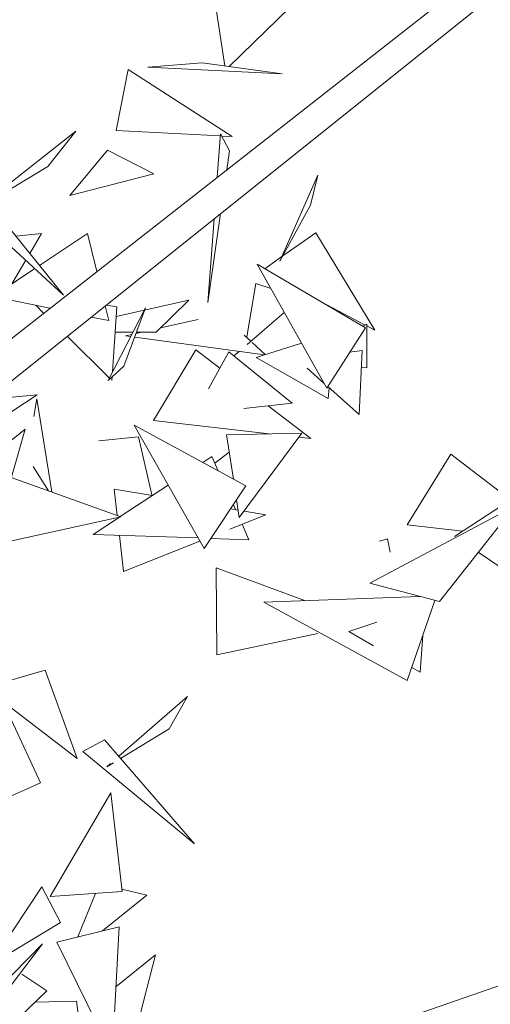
# Model space of a CAD drawing. Header units: metres. Extents: x -14.5 to 13.1, y -18.9 to 3.3.
# Tile 199 of 216: x 12.146 to 12.261, y 2.342 to 2.582. Entities that reach past the tile are written whole.
import ezdxf

# ---------------------------------------------------------------- set-up
doc = ezdxf.new("R2010")
doc.units = ezdxf.units.M
doc.layers.add('G-IMPT', color=7, linetype='Continuous', lineweight=5)
doc.layers.add('L-PLNT', color=7, linetype='Continuous', lineweight=5, true_color=0x005900)

# ---------------------------------------------------------------- blocks, each defined once
blk = doc.blocks.new('ÁRVORES ORNAMENTAIS - Pequeno e Médio Porte - Ipê-roxo-2940656-CORTE_CALÇADA')
at = {"layer": 'G-IMPT', "color": 253, "true_color": 0xaaaaaa}
for p, q in [((8.5157, 2.57024), (8.5108, 2.60195)), ((8.44278, 2.48752), (8.5733, 2.58967)), ((8.458, 2.48898), (8.57797, 2.58485)), ((8.51678, 2.57009), (8.53161, 2.58453)), ((8.48921, 2.55451), (8.49211, 2.56937)), ((8.49211, 2.56937), (8.51745, 2.55302)), ((8.5102, 2.57099), (8.49689, 2.56994)), ((8.49689, 2.56994), (8.52967, 2.56833)), ((8.5102, 2.57099), (8.52967, 2.56833)), ((8.45604, 2.53593), (8.47941, 2.55434)), ((8.47941, 2.55434), (8.47252, 2.54575)), ((8.48921, 2.55451), (8.51456, 2.55317)), ((8.5146, 2.55371), (8.51382, 2.54311)), ((8.5146, 2.55371), (8.51683, 2.54952)), ((8.51489, 2.55316), (8.51745, 2.55302)), ((8.47792, 2.53864), (8.48712, 2.54971)), ((8.49837, 2.54396), (8.48712, 2.54971)), ((8.51683, 2.54952), (8.51618, 2.54496)), ((8.45659, 2.5361), (8.47252, 2.54575)), ((8.47792, 2.53864), (8.49837, 2.54396)), ((8.52911, 2.52264), (8.53831, 2.54364)), ((8.53657, 2.53631), (8.53831, 2.54364)), ((8.45834, 2.53665), (8.47641, 2.51443)), ((8.52911, 2.52264), (8.53657, 2.53631)), ((8.47641, 2.51443), (8.45376, 2.53521)), ((8.51466, 2.53426), (8.51158, 2.5126)), ((8.51308, 2.53299), (8.51158, 2.5126)), ((8.47104, 2.52944), (8.46477, 2.52874)), ((8.47104, 2.52944), (8.46816, 2.52457)), ((8.48219, 2.52941), (8.47054, 2.52165)), ((8.48219, 2.52941), (8.48447, 2.52014)), ((8.52982, 2.52394), (8.53782, 2.52959)), ((8.53782, 2.52959), (8.55227, 2.50585)), ((8.52542, 2.52084), (8.52961, 2.5238)), ((8.46717, 2.5229), (8.46377, 2.51714)), ((8.54996, 2.50643), (8.52359, 2.52191)), ((8.54052, 2.49177), (8.52359, 2.52191)), ((8.46938, 2.52088), (8.45921, 2.51411)), ((8.52322, 2.51721), (8.52104, 2.50426)), ((8.52322, 2.51721), (8.5269, 2.51602)), ((8.47304, 2.5112), (8.45921, 2.51411)), ((8.47154, 2.51003), (8.46963, 2.51192)), ((8.48652, 2.51177), (8.48741, 2.50818)), ((8.48934, 2.51152), (8.48672, 2.51193)), ((8.5069, 2.51315), (8.48919, 2.50918)), ((8.49896, 2.50535), (8.5069, 2.51315)), ((8.53934, 2.51267), (8.54986, 2.50712)), ((8.49637, 2.51127), (8.48725, 2.49363)), ((8.48934, 2.51152), (8.48832, 2.49571)), ((8.49107, 2.49706), (8.49637, 2.51127)), ((8.53018, 2.51017), (8.52109, 2.50236)), ((8.54183, 2.51121), (8.54256, 2.51097)), ((8.48741, 2.50818), (8.48314, 2.50907)), ((8.50919, 2.50847), (8.50003, 2.50641)), ((8.54929, 2.50683), (8.55031, 2.50736)), ((8.55031, 2.50736), (8.55026, 2.4967)), ((8.55031, 2.50689), (8.55227, 2.50585)), ((8.48755, 2.49421), (8.47726, 2.50437)), ((8.49332, 2.50538), (8.48894, 2.5054)), ((8.49304, 2.50484), (8.49146, 2.50448)), ((8.49277, 2.50431), (8.49146, 2.50448)), ((8.4954, 2.50537), (8.49406, 2.50507)), ((8.49896, 2.50535), (8.49417, 2.50537)), ((8.52201, 2.50315), (8.5204, 2.50462)), ((8.54996, 2.50643), (8.54052, 2.49177)), ((8.52534, 2.49986), (8.49372, 2.50418)), ((8.52554, 2.49992), (8.52232, 2.50287)), ((8.53439, 2.50268), (8.52335, 2.49924)), ((8.50864, 2.50109), (8.49832, 2.48388)), ((8.50864, 2.50109), (8.51447, 2.49658)), ((8.51667, 2.50056), (8.51171, 2.49158)), ((8.53211, 2.48812), (8.51667, 2.50056)), ((8.51916, 2.5007), (8.51787, 2.49959)), ((8.54912, 2.50089), (8.54614, 2.50049)), ((8.54912, 2.50089), (8.54841, 2.48531)), ((8.54088, 2.48923), (8.52335, 2.49924)), ((8.49107, 2.49706), (8.48725, 2.49363)), ((8.53988, 2.4929), (8.53571, 2.49662)), ((8.54894, 2.49681), (8.55026, 2.4967)), ((8.48825, 2.49453), (8.48819, 2.49358)), ((8.43942, 2.48719), (8.46997, 2.49013)), ((8.44417, 2.47324), (8.46997, 2.49013)), ((8.54841, 2.48531), (8.54075, 2.49213)), ((8.54088, 2.48923), (8.5411, 2.49182)), ((8.46917, 2.48485), (8.46989, 2.48911)), ((8.46989, 2.48911), (8.4735, 2.46644)), ((8.53211, 2.48812), (8.52028, 2.48678)), ((8.52628, 2.48746), (8.53666, 2.47944)), ((8.49832, 2.48388), (8.52646, 2.48062)), ((8.44603, 2.46506), (8.46701, 2.48175)), ((8.46701, 2.48175), (8.45756, 2.44863)), ((8.52083, 2.46791), (8.4936, 2.48275)), ((8.51062, 2.45269), (8.4936, 2.48275)), ((8.53446, 2.48079), (8.5161, 2.4804)), ((8.5161, 2.4804), (8.51777, 2.46958)), ((8.53446, 2.48079), (8.51921, 2.4602)), ((8.48498, 2.47889), (8.49461, 2.47988)), ((8.49789, 2.46572), (8.49461, 2.47988)), ((8.53371, 2.47978), (8.53666, 2.47944)), ((8.51675, 2.47618), (8.51327, 2.47344)), ((8.57075, 2.47568), (8.56015, 2.45847)), ((8.57075, 2.47568), (8.58526, 2.46454)), ((8.51254, 2.47509), (8.51032, 2.47364)), ((8.51254, 2.47509), (8.5141, 2.47158)), ((8.469, 2.47266), (8.47268, 2.46674)), ((8.46366, 2.46999), (8.49034, 2.46039)), ((8.48873, 2.46715), (8.48945, 2.46071)), ((8.48873, 2.46715), (8.49803, 2.46558)), ((8.50189, 2.46811), (8.49019, 2.46044)), ((8.52083, 2.46791), (8.51062, 2.45269)), ((8.58759, 2.46607), (8.57167, 2.4556)), ((8.51855, 2.46452), (8.51921, 2.4602)), ((8.5171, 2.46235), (8.51893, 2.46204)), ((8.51776, 2.46334), (8.51829, 2.46215)), ((8.52039, 2.46179), (8.52565, 2.4609)), ((8.55104, 2.44419), (8.58626, 2.46297)), ((8.56796, 2.43972), (8.58626, 2.46297)), ((8.45895, 2.45352), (8.49034, 2.46039)), ((8.49, 2.46031), (8.48357, 2.4561)), ((8.51694, 2.45742), (8.52565, 2.4609)), ((8.51987, 2.45859), (8.52155, 2.45482)), ((8.56015, 2.45847), (8.57369, 2.45693)), ((8.50918, 2.45524), (8.48357, 2.4561)), ((8.48999, 2.45588), (8.49097, 2.44704)), ((8.49097, 2.44704), (8.50961, 2.45449)), ((8.52155, 2.45482), (8.51226, 2.45513)), ((8.55336, 2.45448), (8.55529, 2.45499)), ((8.556, 2.45181), (8.55529, 2.45499)), ((8.57742, 2.45174), (8.59427, 2.44042)), ((8.51374, 2.42674), (8.51354, 2.44796)), ((8.51354, 2.44796), (8.53531, 2.43996)), ((8.55104, 2.44419), (8.56796, 2.43972)), ((8.56309, 2.44101), (8.5252, 2.43958)), ((8.56014, 2.42049), (8.5252, 2.43958)), ((8.56014, 2.42049), (8.56684, 2.44002)), ((8.55276, 2.43471), (8.54587, 2.43242)), ((8.55193, 2.42899), (8.54587, 2.43242)), ((8.51374, 2.42674), (8.53835, 2.43195)), ((8.56324, 2.42258), (8.56392, 2.4315)), ((8.45716, 2.41878), (8.47188, 2.42301)), ((8.47188, 2.42301), (8.47971, 2.40148)), ((8.56324, 2.42258), (8.56125, 2.42372)), ((8.45716, 2.41878), (8.47971, 2.40148)), ((8.48985, 2.40204), (8.50655, 2.41661)), ((8.50209, 2.40875), (8.50655, 2.41661)), ((8.46368, 2.41082), (8.47079, 2.39556)), ((8.49028, 2.40154), (8.50209, 2.40875)), ((8.48638, 2.40606), (8.48111, 2.40318)), ((8.48638, 2.40606), (8.50831, 2.38069)), ((8.48111, 2.40318), (8.50831, 2.38069)), ((8.48694, 2.3995), (8.48856, 2.40049)), ((8.48694, 2.3995), (8.48784, 2.40028)), ((8.47079, 2.39556), (8.43959, 2.38179)), ((8.47309, 2.36787), (8.48792, 2.39312)), ((8.49068, 2.36912), (8.48792, 2.39312)), ((8.45845, 2.35116), (8.47107, 2.37028)), ((8.47563, 2.36153), (8.47107, 2.37028)), ((8.47309, 2.36787), (8.49068, 2.36912)), ((8.47987, 2.35805), (8.48418, 2.36866)), ((8.4859, 2.35955), (8.49666, 2.36822)), ((8.49061, 2.3697), (8.49666, 2.36822)), ((8.47563, 2.36153), (8.45845, 2.35116)), ((8.47472, 2.35677), (8.4899, 2.36054)), ((8.47974, 2.31062), (8.62766, 2.36181)), ((8.4899, 2.36054), (8.48826, 2.32934)), ((8.47125, 2.35633), (8.4594, 2.34438)), ((8.47125, 2.35633), (8.46335, 2.34595)), ((8.47472, 2.35677), (8.48826, 2.32934)), ((8.48913, 2.34587), (8.49876, 2.35369)), ((8.49144, 2.32489), (8.49876, 2.35369)), ((8.47228, 2.34491), (8.46623, 2.34893)), ((8.46109, 2.3341), (8.47228, 2.34491)), ((8.46941, 2.34214), (8.47954, 2.34236)), ((8.47954, 2.34236), (8.48312, 2.31663))]:
    blk.add_line(p, q, dxfattribs=at)

msp = doc.modelspace()

# ---------------------------------------------------------------- block references
at = {"layer": 'L-PLNT', "color": 253, "true_color": 0xaaaaaa}
msp.add_blockref('ÁRVORES ORNAMENTAIS - Pequeno e Médio Porte - Ipê-roxo-2940656-CORTE_CALÇADA', (3.68079, 0), dxfattribs=at)

doc.saveas('drawing.dxf')
